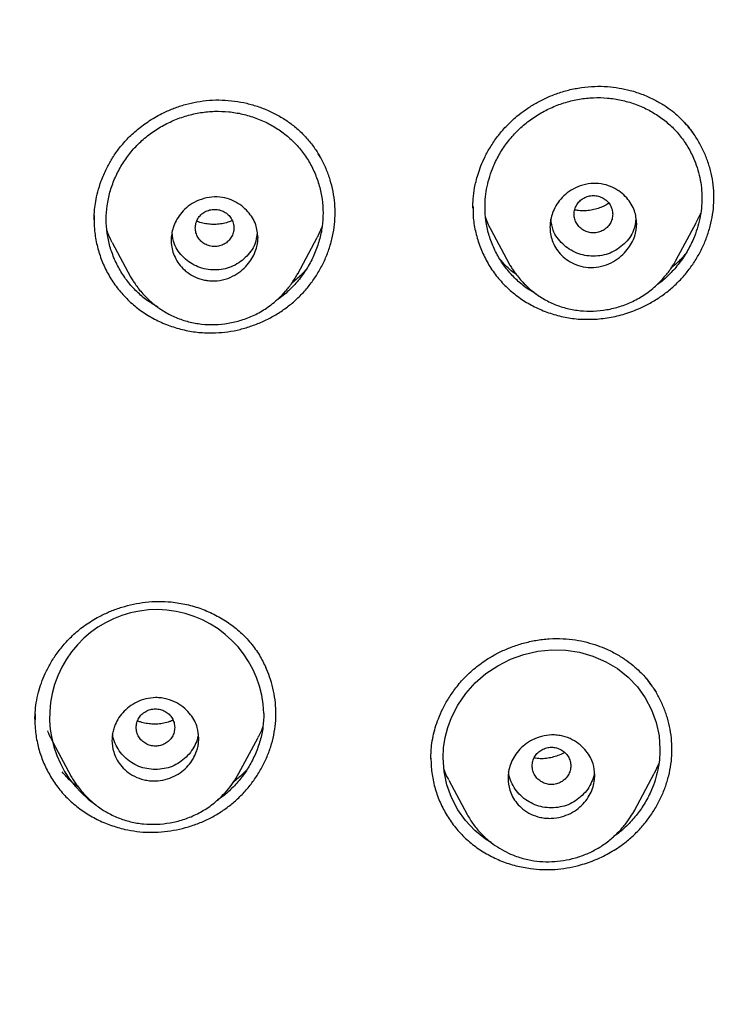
# Model space of a CAD drawing. Header units: millimetres. Extents: x 8 to 1894, y 12 to 2723.
# Tile 88 of 152: x 715 to 730, y 1820 to 1840. Entities that reach past the tile are written whole.
import ezdxf

# ---------------------------------------------------------------- set-up
doc = ezdxf.new("R2010")
doc.units = ezdxf.units.MM

msp = doc.modelspace()

# ---------------------------------------------------------------- linework, layer by layer
at = {"color": 7, "linetype": 'Continuous', "lineweight": 30}
for p, q in [((724.633, 1836.608), (724.633, 1836.576)), ((729.351, 1836.481), (729.253, 1836.271)), ((716.779, 1836.333), (716.779, 1836.322)), ((728.845, 1835.503), (729.254, 1836.27)), ((721.503, 1836.194), (721.398, 1835.967)), ((725.002, 1836.129), (725.38, 1835.419)), ((717.151, 1835.863), (717.531, 1835.15)), ((720.996, 1835.212), (721.399, 1835.967)), ((715.548, 1825.969), (715.548, 1825.961)), ((715.553, 1825.979), (715.553, 1825.962)), ((715.92, 1825.499), (716.302, 1824.783)), ((719.772, 1824.84), (720.174, 1825.595)), ((728.483, 1825.05), (728.386, 1824.844)), ((727.979, 1824.076), (728.388, 1824.843)), ((724.129, 1824.71), (724.509, 1823.997)), ((724.514, 1823.99), (724.51, 1823.997)), ((727.98, 1824.084), (727.977, 1824.077))]:
    msp.add_line(p, q, dxfattribs=at)
at = {"color": 7, "linetype": 'Continuous', "lineweight": 30, "flags": 128}
msp.add_lwpolyline([(725.01, 1823.415), (724.891, 1823.487), (724.671, 1823.663), (724.478, 1823.868), (724.316, 1824.095), (724.185, 1824.346), (724.088, 1824.613), (724.03, 1824.888), (724.011, 1825.169), (724.022, 1825.381), (724.055, 1825.593), (724.11, 1825.802), (724.186, 1826.005), (724.317, 1826.264), (724.482, 1826.507), (724.676, 1826.725), (724.897, 1826.918), (725.144, 1827.083), (725.407, 1827.217), (725.688, 1827.318), (725.973, 1827.384), (726.263, 1827.413), (726.554, 1827.405), (726.839, 1827.361), (727.117, 1827.281), (727.383, 1827.166), (727.625, 1827.022), (727.845, 1826.846), (728.038, 1826.644), (728.201, 1826.417), (728.332, 1826.166), (728.428, 1825.902), (728.487, 1825.625), (728.507, 1825.344), (728.507, 1825.344)], dxfattribs=at)
at = {"color": 7, "linetype": 'Continuous', "lineweight": 30}
msp.add_arc((718.074, 1826.023), 2.222, 1.7488, 235.3189, dxfattribs=at)
for points, knots in [([(746.132, 1797.158), (746.593, 1798.387), (747.512, 1800.831), (748.495, 1804.601), (749.27, 1808.382), (749.853, 1812.175), (750.34, 1816.36), (750.695, 1820.94), (750.905, 1825.905), (751, 1831.452), (750.99, 1837.581), (750.978, 1844.311), (750.875, 1851.06), (750.555, 1857.838), (750.011, 1863.494), (749.341, 1868.017), (748.676, 1871.415), (747.796, 1874.799), (746.641, 1878.144), (745.224, 1881.22), (743.546, 1883.984), (741.653, 1886.399), (739.443, 1888.544), (737.004, 1890.399), (734.422, 1891.997), (731.301, 1893.599), (727.614, 1895.121), (723.365, 1896.49), (719.049, 1897.572), (714.683, 1898.4), (710.282, 1898.968), (705.871, 1899.292), (701.478, 1899.419), (697.107, 1899.43), (692.736, 1899.418), (688.344, 1899.29), (683.933, 1898.968), (679.531, 1898.4), (675.166, 1897.573), (670.85, 1896.491), (666.6, 1895.12), (662.914, 1893.6), (659.793, 1891.997), (657.21, 1890.4), (654.772, 1888.545), (652.562, 1886.4), (650.668, 1883.984), (648.991, 1881.22), (647.573, 1878.144), (646.418, 1874.799), (645.539, 1871.415), (644.873, 1868.018), (644.203, 1863.495), (643.659, 1857.838), (643.34, 1851.061), (643.237, 1844.312), (643.225, 1837.582), (643.214, 1831.001), (643.338, 1824.548), (643.685, 1818.223), (644.263, 1812.764), (644.982, 1808.18), (645.752, 1804.467), (646.726, 1800.765), (647.629, 1798.364), (648.083, 1797.158)], [0, 0, 0, 0, 0.01422, 0.028301, 0.042283, 0.056188, 0.070046, 0.088148, 0.106186, 0.124159, 0.148558, 0.172923, 0.197399, 0.221993, 0.24671, 0.259145, 0.27167, 0.284302, 0.297067, 0.309991, 0.320883, 0.3319, 0.342924, 0.353811, 0.364567, 0.375221, 0.391058, 0.40678, 0.422432, 0.438055, 0.453668, 0.469227, 0.484683, 0.500001, 0.515318, 0.530774, 0.546334, 0.561944, 0.577571, 0.59322, 0.608942, 0.624779, 0.635434, 0.646191, 0.657076, 0.668103, 0.679114, 0.690014, 0.702933, 0.7157, 0.728331, 0.740856, 0.753291, 0.778008, 0.802602, 0.827078, 0.851444, 0.875842, 0.898728, 0.921719, 0.944802, 0.958463, 0.9722, 0.986034, 1, 1, 1, 1]), ([(744.739, 1797.28), (745.115, 1798.268), (745.867, 1800.241), (746.729, 1803.282), (747.443, 1806.352), (748.014, 1809.446), (748.474, 1812.555), (748.907, 1816.267), (749.256, 1820.586), (749.479, 1825.507), (749.58, 1830.652), (749.585, 1836.017), (749.57, 1841.606), (749.512, 1847.199), (749.34, 1852.796), (748.985, 1858.392), (748.481, 1863.045), (747.916, 1866.75), (747.389, 1869.517), (746.731, 1872.261), (745.916, 1874.969), (744.909, 1877.621), (743.78, 1879.973), (742.562, 1882.016), (741.314, 1883.764), (739.899, 1885.389), (738.155, 1887.037), (736.053, 1888.646), (733.602, 1890.178), (730.864, 1891.6), (727.851, 1892.896), (724.575, 1894.053), (721.236, 1895.018), (717.85, 1895.814), (714.145, 1896.505), (710.119, 1897.034), (705.784, 1897.362), (701.445, 1897.494), (697.108, 1897.507), (692.771, 1897.492), (688.43, 1897.359), (684.095, 1897.034), (680.069, 1896.506), (676.364, 1895.816), (672.979, 1895.019), (669.64, 1894.052), (666.364, 1892.895), (663.349, 1891.601), (660.612, 1890.178), (658.162, 1888.646), (656.061, 1887.037), (654.316, 1885.39), (652.903, 1883.763), (651.652, 1882.017), (650.437, 1879.972), (649.307, 1877.621), (648.299, 1874.969), (647.485, 1872.261), (646.827, 1869.517), (646.299, 1866.75), (645.734, 1863.045), (645.231, 1858.392), (644.876, 1852.796), (644.703, 1847.199), (644.645, 1841.607), (644.63, 1836.018), (644.636, 1830.727), (644.73, 1825.732), (644.934, 1821.034), (645.293, 1816.341), (645.773, 1812.242), (646.323, 1808.738), (646.885, 1805.824), (647.579, 1802.934), (648.408, 1800.071), (649.119, 1798.211), (649.475, 1797.28)], [0, 0, 0, 0, 0.011709, 0.0234, 0.035079, 0.046745, 0.058401, 0.070053, 0.08835, 0.106637, 0.124908, 0.145647, 0.166375, 0.187119, 0.207887, 0.228673, 0.249479, 0.259892, 0.270315, 0.28075, 0.291198, 0.301658, 0.31213, 0.319994, 0.327864, 0.335737, 0.343609, 0.354092, 0.364563, 0.37502, 0.38755, 0.400066, 0.41258, 0.425091, 0.437599, 0.45323, 0.468841, 0.484431, 0.499999, 0.515569, 0.531166, 0.546782, 0.562408, 0.574915, 0.587424, 0.599934, 0.612454, 0.624987, 0.635443, 0.645912, 0.656393, 0.664263, 0.672136, 0.680006, 0.687871, 0.698343, 0.708803, 0.71925, 0.729685, 0.740108, 0.750521, 0.771326, 0.792113, 0.81288, 0.833624, 0.854353, 0.875091, 0.892532, 0.909986, 0.927451, 0.944927, 0.955919, 0.966921, 0.977933, 0.988958, 1, 1, 1, 1]), ([(726.88, 1839.078), (726.972, 1839.088), (727.151, 1839.108), (727.413, 1839.101), (727.657, 1839.071), (727.906, 1839.017), (728.152, 1838.938), (728.387, 1838.832), (728.587, 1838.717), (728.754, 1838.599), (728.89, 1838.482), (728.999, 1838.374), (729.084, 1838.277), (729.15, 1838.194), (729.186, 1838.144), (729.201, 1838.123)], [0, 0, 0, 0, 0.101827, 0.19867, 0.290452, 0.377045, 0.4842, 0.581737, 0.669605, 0.74786, 0.816723, 0.876357, 0.926781, 0.967993, 1, 1, 1, 1]), ([(724.627, 1836.573), (724.628, 1836.637), (724.631, 1836.775), (724.656, 1836.964), (724.694, 1837.136), (724.736, 1837.288), (724.797, 1837.459), (724.881, 1837.649), (724.992, 1837.852), (725.136, 1838.066), (725.319, 1838.282), (725.517, 1838.467), (725.718, 1838.62), (725.913, 1838.744), (726.128, 1838.856), (726.363, 1838.953), (726.615, 1839.032), (726.791, 1839.063), (726.88, 1839.078)], [0, 0, 0, 0, 0.0570685, 0.1228575, 0.1597317, 0.2027347, 0.2524627, 0.3088983, 0.371989, 0.441649, 0.517803, 0.6005973, 0.6596012, 0.7216673, 0.786789, 0.8549279, 0.926021, 1, 1, 1, 1]), ([(716.775, 1836.332), (716.775, 1836.36), (716.776, 1836.432), (716.786, 1836.559), (716.808, 1836.725), (716.851, 1836.924), (716.923, 1837.152), (717.021, 1837.38), (717.143, 1837.601), (717.284, 1837.808), (717.46, 1838.015), (717.675, 1838.214), (717.928, 1838.4), (718.185, 1838.545), (718.433, 1838.652), (718.664, 1838.73), (718.826, 1838.764), (718.908, 1838.781)], [0, 0, 0, 0, 0.025045, 0.063865, 0.112621, 0.171374, 0.24015, 0.318905, 0.384458, 0.455469, 0.531931, 0.614053, 0.701951, 0.795636, 0.861288, 0.929424, 1, 1, 1, 1]), ([(718.908, 1838.781), (718.994, 1838.793), (719.167, 1838.819), (719.428, 1838.822), (719.687, 1838.801), (719.942, 1838.754), (720.19, 1838.682), (720.427, 1838.587), (720.652, 1838.469), (720.862, 1838.329), (721.054, 1838.166), (721.225, 1837.984), (721.366, 1837.801), (721.439, 1837.673), (721.47, 1837.618)], [0, 0, 0, 0, 0.0851772, 0.1704381, 0.2558048, 0.3412206, 0.4265846, 0.511785, 0.5967321, 0.6813931, 0.7659052, 0.8504557, 0.9351188, 1, 1, 1, 1]), ([(725.949, 1834.792), (725.886, 1834.828), (725.741, 1834.91), (725.539, 1835.077), (725.345, 1835.282), (725.181, 1835.514), (725.049, 1835.767), (724.952, 1836.035), (724.893, 1836.315), (724.875, 1836.575), (724.887, 1836.813), (724.92, 1837.026), (724.975, 1837.237), (725.06, 1837.466), (725.18, 1837.707), (725.345, 1837.951), (725.539, 1838.174), (725.761, 1838.369), (726.006, 1838.536), (726.271, 1838.672), (726.549, 1838.775), (726.836, 1838.842), (727.127, 1838.872), (727.418, 1838.866), (727.706, 1838.822), (727.985, 1838.742), (728.25, 1838.629), (728.495, 1838.482), (728.717, 1838.305), (728.911, 1838.101), (729.076, 1837.87), (729.196, 1837.639), (729.28, 1837.417), (729.335, 1837.211), (729.37, 1836.999), (729.374, 1836.856), (729.376, 1836.785)], [0, 0, 0, 0, 0.023898, 0.055181, 0.086609, 0.117923, 0.149679, 0.181479, 0.212793, 0.244183, 0.26763, 0.291038, 0.314646, 0.338689, 0.370105, 0.401767, 0.433117, 0.464468, 0.496103, 0.527541, 0.55939, 0.590707, 0.622022, 0.653477, 0.684797, 0.716504, 0.748357, 0.779684, 0.811019, 0.84237, 0.873683, 0.905516, 0.929119, 0.952731, 0.976519, 1, 1, 1, 1]), ([(718.103, 1834.519), (718.037, 1834.558), (717.888, 1834.644), (717.684, 1834.815), (717.489, 1835.022), (717.326, 1835.256), (717.195, 1835.51), (717.099, 1835.779), (717.04, 1836.058), (717.021, 1836.342), (717.04, 1836.626), (717.099, 1836.909), (717.195, 1837.182), (717.326, 1837.444), (717.49, 1837.686), (717.684, 1837.907), (717.906, 1838.1), (718.151, 1838.265), (718.416, 1838.398), (718.695, 1838.498), (718.983, 1838.563), (719.275, 1838.59), (719.566, 1838.58), (719.854, 1838.533), (720.134, 1838.449), (720.399, 1838.332), (720.645, 1838.182), (720.866, 1838.003), (721.06, 1837.796), (721.224, 1837.563), (721.354, 1837.31), (721.45, 1837.041), (721.511, 1836.762), (721.519, 1836.572), (721.523, 1836.477)], [0, 0, 0, 0, 0.0250777, 0.0563414, 0.0877096, 0.1189861, 0.1507231, 0.1824692, 0.2137486, 0.2451139, 0.2763262, 0.3075977, 0.3394836, 0.3708718, 0.4024996, 0.4338129, 0.4651333, 0.4967327, 0.5281372, 0.5599618, 0.5912412, 0.6225143, 0.6539068, 0.6851874, 0.7168871, 0.7486715, 0.7799584, 0.8112838, 0.8425678, 0.8738432, 0.9056618, 0.9370663, 0.96868, 1, 1, 1, 1]), ([(727.161, 1834.271), (727.273, 1834.281), (727.496, 1834.303), (727.824, 1834.39), (728.113, 1834.504), (728.363, 1834.635), (728.575, 1834.774), (728.774, 1834.933), (728.955, 1835.11), (729.116, 1835.304), (729.258, 1835.513), (729.379, 1835.733), (729.477, 1835.964), (729.552, 1836.202), (729.603, 1836.445), (729.628, 1836.691), (729.626, 1836.937), (729.597, 1837.18), (729.542, 1837.418), (729.463, 1837.648), (729.361, 1837.869), (729.237, 1838.078), (729.099, 1838.266), (728.992, 1838.376), (728.942, 1838.428)], [0, 0, 0, 0, 0.05838, 0.116767, 0.175138, 0.218881, 0.262558, 0.306166, 0.349733, 0.393329, 0.436987, 0.480691, 0.524409, 0.568109, 0.611768, 0.655393, 0.699033, 0.742713, 0.786414, 0.83014, 0.873865, 0.917555, 0.961181, 1, 1, 1, 1]), ([(719.295, 1833.988), (719.38, 1833.994), (719.55, 1834.006), (719.803, 1834.057), (720.05, 1834.13), (720.289, 1834.226), (720.518, 1834.345), (720.734, 1834.485), (720.934, 1834.645), (721.117, 1834.824), (721.279, 1835.02), (721.421, 1835.231), (721.54, 1835.455), (721.637, 1835.689), (721.709, 1835.93), (721.756, 1836.177), (721.777, 1836.426), (721.769, 1836.676), (721.734, 1836.922), (721.673, 1837.163), (721.587, 1837.395), (721.502, 1837.576), (721.438, 1837.674), (721.419, 1837.703)], [0, 0, 0, 0, 0.048978, 0.098014, 0.147096, 0.196186, 0.245231, 0.294185, 0.343023, 0.391763, 0.440512, 0.489352, 0.538271, 0.58724, 0.636229, 0.68522, 0.734228, 0.783318, 0.832447, 0.881522, 0.930563, 0.97956, 1, 1, 1, 1]), ([(728.027, 1836.254), (728.018, 1836.166), (727.998, 1835.974), (727.864, 1835.747), (727.703, 1835.577), (727.541, 1835.461), (727.345, 1835.374), (727.13, 1835.335), (726.918, 1835.353), (726.728, 1835.412), (726.565, 1835.505), (726.396, 1835.658), (726.262, 1835.885), (726.219, 1836.128), (726.234, 1836.311), (726.267, 1836.448), (726.326, 1836.591), (726.418, 1836.734), (726.545, 1836.867), (726.71, 1836.98), (726.908, 1837.061), (727.124, 1837.097), (727.339, 1837.078), (727.53, 1837.011), (727.691, 1836.912), (727.855, 1836.758), (727.996, 1836.539), (728.017, 1836.344), (728.027, 1836.254)], [0, 0, 0, 0, 0.047338, 0.104345, 0.136715, 0.17178, 0.209382, 0.249351, 0.287026, 0.323017, 0.357109, 0.38932, 0.44823, 0.500098, 0.522933, 0.5481, 0.575799, 0.605828, 0.638461, 0.673392, 0.710945, 0.75097, 0.78956, 0.825931, 0.860363, 0.892532, 0.950504, 1, 1, 1, 1]), ([(720.174, 1835.964), (720.172, 1835.923), (720.168, 1835.838), (720.12, 1835.652), (720.014, 1835.463), (719.853, 1835.294), (719.691, 1835.178), (719.494, 1835.092), (719.312, 1835.062), (719.168, 1835.066), (719.033, 1835.086), (718.877, 1835.136), (718.714, 1835.23), (718.544, 1835.384), (718.409, 1835.613), (718.366, 1835.857), (718.381, 1836.04), (718.413, 1836.175), (718.472, 1836.316), (718.562, 1836.459), (718.689, 1836.591), (718.854, 1836.703), (719.053, 1836.783), (719.271, 1836.818), (719.485, 1836.796), (719.675, 1836.728), (719.836, 1836.628), (720.001, 1836.472), (720.143, 1836.252), (720.164, 1836.055), (720.174, 1835.964)], [0, 0, 0, 0, 0.022225, 0.046961, 0.103804, 0.136215, 0.171406, 0.209206, 0.249443, 0.268382, 0.286794, 0.322516, 0.356447, 0.38862, 0.447742, 0.50019, 0.522757, 0.54775, 0.575345, 0.605355, 0.638028, 0.673061, 0.710784, 0.751034, 0.789261, 0.825379, 0.859663, 0.891785, 0.94996, 1, 1, 1, 1]), ([(726.727, 1836.448), (726.729, 1836.415), (726.735, 1836.347), (726.777, 1836.253), (726.841, 1836.172), (726.925, 1836.111), (727.022, 1836.072), (727.127, 1836.058), (727.232, 1836.072), (727.329, 1836.111), (727.413, 1836.173), (727.477, 1836.254), (727.517, 1836.348), (727.531, 1836.449), (727.517, 1836.55), (727.477, 1836.644), (727.413, 1836.726), (727.328, 1836.787), (727.231, 1836.826), (727.126, 1836.84), (727.022, 1836.826), (726.924, 1836.787), (726.84, 1836.725), (726.777, 1836.644), (726.735, 1836.55), (726.729, 1836.482), (726.727, 1836.448)], [0, 0, 0, 0, 0.041659, 0.083341, 0.125, 0.166659, 0.208341, 0.25, 0.291659, 0.333341, 0.375, 0.416659, 0.458341, 0.5, 0.541659, 0.583341, 0.625, 0.666659, 0.708341, 0.75, 0.791659, 0.833341, 0.875, 0.916659, 0.958341, 1, 1, 1, 1]), ([(727.445, 1836.677), (727.432, 1836.668), (727.388, 1836.638), (727.305, 1836.599), (727.196, 1836.558), (727.077, 1836.53), (726.949, 1836.517), (726.833, 1836.519), (726.765, 1836.534), (726.739, 1836.539)], [0, 0, 0, 0, 0.062808, 0.210736, 0.363485, 0.525212, 0.700753, 0.890148, 1, 1, 1, 1]), ([(729.376, 1836.785), (729.374, 1836.713), (729.37, 1836.57), (729.336, 1836.356), (729.28, 1836.145), (729.195, 1835.915), (729.075, 1835.673), (728.911, 1835.428), (728.715, 1835.209), (728.552, 1835.055), (728.447, 1834.985), (728.425, 1834.97)], [0, 0, 0, 0, 0.102902, 0.205421, 0.308634, 0.413598, 0.55167, 0.68821, 0.825639, 0.962002, 1, 1, 1, 1]), ([(718.874, 1836.164), (718.877, 1836.13), (718.882, 1836.063), (718.924, 1835.969), (718.988, 1835.887), (719.072, 1835.826), (719.169, 1835.787), (719.274, 1835.773), (719.379, 1835.787), (719.476, 1835.826), (719.56, 1835.888), (719.624, 1835.969), (719.664, 1836.063), (719.679, 1836.164), (719.664, 1836.265), (719.624, 1836.36), (719.56, 1836.441), (719.476, 1836.502), (719.378, 1836.541), (719.273, 1836.555), (719.169, 1836.541), (719.071, 1836.502), (718.987, 1836.44), (718.924, 1836.359), (718.882, 1836.265), (718.877, 1836.197), (718.874, 1836.164)], [0, 0, 0, 0, 0.041659, 0.083341, 0.125, 0.166659, 0.208341, 0.25, 0.291659, 0.333341, 0.375, 0.416659, 0.458341, 0.5, 0.541659, 0.583341, 0.625, 0.666659, 0.708341, 0.75, 0.791659, 0.833341, 0.875, 0.916659, 0.958341, 1, 1, 1, 1]), ([(721.523, 1836.477), (721.519, 1836.382), (721.512, 1836.192), (721.45, 1835.908), (721.354, 1835.633), (721.223, 1835.372), (721.059, 1835.129), (720.864, 1834.911), (720.689, 1834.75), (720.573, 1834.674), (720.538, 1834.652)], [0, 0, 0, 0, 0.134493, 0.268883, 0.405605, 0.541173, 0.675134, 0.809849, 0.943703, 1, 1, 1, 1]), ([(724.632, 1836.587), (724.632, 1836.54), (724.628, 1836.39), (724.667, 1836.14), (724.745, 1835.843), (724.864, 1835.559), (725.018, 1835.294), (725.207, 1835.052), (725.426, 1834.838), (725.672, 1834.655), (725.942, 1834.504), (726.232, 1834.388), (726.536, 1834.308), (726.847, 1834.264), (727.056, 1834.269), (727.161, 1834.271)], [0, 0, 0, 0, 0.03675, 0.116853, 0.196701, 0.277612, 0.358333, 0.438149, 0.518425, 0.598129, 0.678008, 0.759355, 0.840293, 0.920073, 1, 1, 1, 1]), ([(716.777, 1836.424), (716.777, 1836.33), (716.775, 1836.134), (716.822, 1835.841), (716.905, 1835.551), (717.026, 1835.273), (717.18, 1835.013), (717.368, 1834.776), (717.585, 1834.565), (717.828, 1834.384), (718.095, 1834.233), (718.38, 1834.116), (718.679, 1834.034), (718.986, 1833.986), (719.192, 1833.988), (719.295, 1833.988)], [0, 0, 0, 0, 0.072463, 0.149621, 0.226539, 0.304425, 0.382118, 0.458988, 0.5363, 0.613087, 0.690023, 0.768315, 0.846282, 0.9231, 1, 1, 1, 1]), ([(719.637, 1836.317), (719.618, 1836.309), (719.56, 1836.283), (719.459, 1836.257), (719.336, 1836.238), (719.212, 1836.235), (719.089, 1836.249), (718.985, 1836.272), (718.927, 1836.296), (718.905, 1836.305)], [0, 0, 0, 0, 0.082961, 0.246716, 0.410439, 0.574529, 0.739211, 0.904734, 1, 1, 1, 1]), ([(725.005, 1836.131), (724.987, 1836.162), (724.942, 1836.238), (724.913, 1836.322), (724.896, 1836.371)], [0, 0, 0, 0, 0.412859, 1, 1, 1, 1]), ([(728.008, 1836.356), (727.998, 1836.274), (727.975, 1836.078), (727.775, 1835.821), (727.483, 1835.62), (727.127, 1835.559), (726.771, 1835.619), (726.479, 1835.82), (726.28, 1836.075), (726.256, 1836.269), (726.247, 1836.348)], [0, 0, 0, 0, 0.097366, 0.231935, 0.366768, 0.501389, 0.636264, 0.770739, 0.905843, 1, 1, 1, 1]), ([(717.153, 1835.865), (717.143, 1835.883), (717.097, 1835.958), (717.067, 1836.041), (717.044, 1836.104)], [0, 0, 0, 0, 0.23989, 1, 1, 1, 1]), ([(720.155, 1836.069), (720.145, 1835.988), (720.122, 1835.792), (719.922, 1835.536), (719.63, 1835.335), (719.274, 1835.275), (718.918, 1835.335), (718.626, 1835.535), (718.426, 1835.793), (718.402, 1835.989), (718.392, 1836.071)], [0, 0, 0, 0, 0.096066, 0.23035, 0.364901, 0.499235, 0.63383, 0.768019, 0.90284, 1, 1, 1, 1]), ([(729.03, 1835.617), (729.015, 1835.599), (728.941, 1835.51), (728.843, 1835.416), (728.755, 1835.347), (728.742, 1835.337)], [0, 0, 0, 0, 0.173139, 0.873537, 1, 1, 1, 1]), ([(725.531, 1835.196), (725.495, 1835.223), (725.396, 1835.297), (725.28, 1835.406), (725.207, 1835.493), (725.185, 1835.52)], [0, 0, 0, 0, 0.281866, 0.779329, 1, 1, 1, 1]), ([(725.378, 1835.422), (725.393, 1835.396), (725.423, 1835.345), (725.484, 1835.26), (725.552, 1835.165), (725.64, 1835.059), (725.748, 1834.949), (725.894, 1834.823), (726.086, 1834.691), (726.325, 1834.572), (726.585, 1834.487), (726.856, 1834.441), (727.132, 1834.433), (727.408, 1834.463), (727.681, 1834.53), (727.949, 1834.636), (728.208, 1834.786), (728.424, 1834.959), (728.597, 1835.14), (728.735, 1835.315), (728.81, 1835.445), (728.849, 1835.511)], [0, 0, 0, 0, 0.022711, 0.043404, 0.073132, 0.106184, 0.143285, 0.184399, 0.2453, 0.310379, 0.375111, 0.43983, 0.504735, 0.56979, 0.634939, 0.701547, 0.771243, 0.844076, 0.894515, 0.946482, 1, 1, 1, 1]), ([(717.529, 1835.154), (717.544, 1835.128), (717.572, 1835.079), (717.633, 1834.994), (717.7, 1834.899), (717.789, 1834.793), (717.896, 1834.682), (718.042, 1834.554), (718.234, 1834.421), (718.473, 1834.3), (718.733, 1834.212), (719.004, 1834.164), (719.28, 1834.154), (719.557, 1834.181), (719.831, 1834.246), (720.099, 1834.351), (720.359, 1834.499), (720.575, 1834.671), (720.749, 1834.851), (720.887, 1835.026), (720.962, 1835.156), (721, 1835.221)], [0, 0, 0, 0, 0.022313, 0.04275, 0.072446, 0.105558, 0.142706, 0.18386, 0.244803, 0.30983, 0.374509, 0.439229, 0.504184, 0.569315, 0.634538, 0.70123, 0.770994, 0.843921, 0.894428, 0.946453, 1, 1, 1, 1]), ([(721.164, 1835.296), (721.155, 1835.285), (721.087, 1835.203), (720.99, 1835.111), (720.897, 1835.039), (720.88, 1835.025)], [0, 0, 0, 0, 0.108232, 0.833036, 1, 1, 1, 1]), ([(715.549, 1825.978), (715.55, 1826.023), (715.552, 1826.134), (715.574, 1826.321), (715.617, 1826.525), (715.681, 1826.729), (715.762, 1826.927), (715.87, 1827.135), (716.007, 1827.348), (716.178, 1827.56), (716.384, 1827.767), (716.63, 1827.959), (716.881, 1828.107), (717.125, 1828.219), (717.352, 1828.3), (717.593, 1828.363), (717.846, 1828.404), (718.109, 1828.422), (718.286, 1828.411), (718.375, 1828.405)], [0, 0, 0, 0, 0.034172, 0.083193, 0.140005, 0.187736, 0.239859, 0.296369, 0.357223, 0.422352, 0.491683, 0.565198, 0.64326, 0.697938, 0.754655, 0.813326, 0.873844, 0.936096, 1, 1, 1, 1]), ([(718.375, 1828.405), (718.482, 1828.39), (718.697, 1828.361), (719.005, 1828.266), (719.297, 1828.138), (719.569, 1827.975), (719.814, 1827.78), (720.028, 1827.555), (720.206, 1827.31), (720.293, 1827.132), (720.336, 1827.046)], [0, 0, 0, 0, 0.126805, 0.253626, 0.380327, 0.506687, 0.632515, 0.757768, 0.882809, 1, 1, 1, 1]), ([(723.758, 1825.147), (723.758, 1825.186), (723.759, 1825.276), (723.772, 1825.436), (723.801, 1825.613), (723.848, 1825.8), (723.913, 1825.99), (724.003, 1826.195), (724.123, 1826.411), (724.277, 1826.633), (724.47, 1826.856), (724.705, 1827.069), (724.952, 1827.24), (725.196, 1827.373), (725.427, 1827.472), (725.675, 1827.554), (725.939, 1827.613), (726.216, 1827.648), (726.403, 1827.645), (726.499, 1827.643)], [0, 0, 0, 0, 0.031395, 0.072029, 0.12208, 0.165757, 0.214741, 0.269085, 0.328771, 0.393769, 0.464046, 0.539618, 0.620674, 0.677872, 0.737569, 0.799712, 0.864221, 0.931004, 1, 1, 1, 1]), ([(726.499, 1827.643), (726.585, 1827.636), (726.752, 1827.622), (726.989, 1827.572), (727.207, 1827.506), (727.423, 1827.42), (727.63, 1827.313), (727.824, 1827.188), (727.984, 1827.062), (728.113, 1826.94), (728.215, 1826.828), (728.293, 1826.73), (728.352, 1826.647), (728.394, 1826.583), (728.416, 1826.547), (728.425, 1826.533)], [0, 0, 0, 0, 0.108336, 0.210809, 0.307295, 0.397663, 0.508447, 0.608067, 0.696532, 0.773938, 0.840418, 0.896208, 0.941407, 0.975998, 1, 1, 1, 1]), ([(717.414, 1823.687), (717.497, 1823.671), (717.662, 1823.639), (717.916, 1823.623), (718.17, 1823.631), (718.424, 1823.664), (718.674, 1823.72), (718.918, 1823.8), (719.153, 1823.902), (719.376, 1824.027), (719.585, 1824.174), (719.778, 1824.341), (719.952, 1824.525), (720.107, 1824.726), (720.241, 1824.94), (720.353, 1825.165), (720.441, 1825.399), (720.504, 1825.64), (720.54, 1825.885), (720.548, 1826.131), (720.531, 1826.377), (720.486, 1826.617), (720.423, 1826.842), (720.363, 1826.981), (720.335, 1827.046)], [0, 0, 0, 0, 0.045628, 0.091297, 0.137032, 0.182823, 0.228637, 0.274436, 0.320187, 0.365884, 0.411537, 0.457194, 0.502895, 0.548644, 0.594427, 0.640225, 0.686028, 0.731852, 0.777645, 0.823392, 0.869143, 0.914904, 0.960651, 1, 1, 1, 1]), ([(725.826, 1822.872), (725.909, 1822.864), (726.074, 1822.847), (726.325, 1822.854), (726.575, 1822.883), (726.849, 1822.942), (727.144, 1823.039), (727.449, 1823.184), (727.711, 1823.351), (727.928, 1823.529), (728.107, 1823.708), (728.266, 1823.903), (728.406, 1824.112), (728.524, 1824.332), (728.62, 1824.561), (728.692, 1824.797), (728.74, 1825.038), (728.76, 1825.281), (728.753, 1825.524), (728.721, 1825.764), (728.665, 1825.999), (728.584, 1826.226), (728.481, 1826.443), (728.358, 1826.647), (728.259, 1826.771), (728.209, 1826.832)], [0, 0, 0, 0, 0.041658, 0.0833484, 0.1250917, 0.1668779, 0.2225949, 0.278268, 0.3338667, 0.3755472, 0.4172407, 0.4589694, 0.5007241, 0.542478, 0.5842005, 0.6258715, 0.6674945, 0.709097, 0.7507339, 0.7924303, 0.8341696, 0.8759087, 0.917593, 0.9591712, 1, 1, 1, 1]), ([(718.946, 1825.581), (718.945, 1825.55), (718.943, 1825.486), (718.926, 1825.389), (718.891, 1825.274), (718.83, 1825.143), (718.73, 1825.004), (718.598, 1824.88), (718.435, 1824.781), (718.247, 1824.712), (718.073, 1824.687), (717.926, 1824.694), (717.778, 1824.719), (717.611, 1824.779), (717.445, 1824.888), (717.32, 1825.017), (717.234, 1825.154), (717.166, 1825.323), (717.141, 1825.483), (717.151, 1825.629), (717.168, 1825.726), (717.204, 1825.842), (717.266, 1825.973), (717.366, 1826.112), (717.499, 1826.234), (717.661, 1826.333), (717.847, 1826.4), (718.022, 1826.424), (718.171, 1826.417), (718.323, 1826.387), (718.49, 1826.319), (718.654, 1826.204), (718.777, 1826.073), (718.862, 1825.938), (718.93, 1825.777), (718.94, 1825.656), (718.946, 1825.581)], [0, 0, 0, 0, 0.017293, 0.035238, 0.053796, 0.082771, 0.11331, 0.145348, 0.17887, 0.214054, 0.250674, 0.271941, 0.292386, 0.331174, 0.367, 0.399665, 0.429577, 0.456379, 0.501051, 0.518526, 0.536633, 0.555241, 0.58448, 0.614925, 0.646936, 0.680262, 0.715038, 0.751284, 0.773243, 0.794543, 0.834118, 0.870451, 0.903328, 0.932676, 0.958689, 1, 1, 1, 1]), ([(715.552, 1826.078), (715.55, 1825.991), (715.544, 1825.801), (715.586, 1825.515), (715.663, 1825.224), (715.778, 1824.946), (715.928, 1824.685), (716.111, 1824.444), (716.325, 1824.23), (716.567, 1824.045), (716.832, 1823.89), (717.115, 1823.766), (717.314, 1823.714), (717.414, 1823.687)], [0, 0, 0, 0, 0.079869, 0.1726, 0.264495, 0.355944, 0.448376, 0.54034, 0.631643, 0.723822, 0.816112, 0.907701, 1, 1, 1, 1]), ([(717.646, 1825.8), (717.649, 1825.766), (717.655, 1825.699), (717.697, 1825.605), (717.76, 1825.524), (717.845, 1825.462), (717.942, 1825.423), (718.047, 1825.409), (718.151, 1825.423), (718.249, 1825.462), (718.333, 1825.524), (718.397, 1825.605), (718.437, 1825.7), (718.451, 1825.801), (718.437, 1825.902), (718.396, 1825.996), (718.332, 1826.077), (718.248, 1826.139), (718.151, 1826.178), (718.046, 1826.191), (717.942, 1826.177), (717.844, 1826.138), (717.76, 1826.077), (717.697, 1825.995), (717.655, 1825.901), (717.649, 1825.834), (717.646, 1825.8)], [0, 0, 0, 0, 0.041659, 0.083341, 0.125, 0.166659, 0.208341, 0.25, 0.291659, 0.333341, 0.375, 0.416659, 0.458341, 0.5, 0.541659, 0.583341, 0.625, 0.666659, 0.708341, 0.75, 0.791659, 0.833341, 0.875, 0.916659, 0.958341, 1, 1, 1, 1]), ([(720.295, 1826.091), (720.292, 1825.996), (720.284, 1825.808), (720.223, 1825.526), (720.126, 1825.254), (719.995, 1824.994), (719.831, 1824.753), (719.636, 1824.537), (719.468, 1824.384), (719.36, 1824.315), (719.334, 1824.298)], [0, 0, 0, 0, 0.136467, 0.27275, 0.411316, 0.548875, 0.684719, 0.821247, 0.957159, 1, 1, 1, 1]), ([(718.411, 1825.95), (718.388, 1825.94), (718.326, 1825.914), (718.22, 1825.887), (718.098, 1825.87), (717.974, 1825.869), (717.853, 1825.884), (717.752, 1825.907), (717.696, 1825.931), (717.677, 1825.939)], [0, 0, 0, 0, 0.100399, 0.262428, 0.424524, 0.587091, 0.75034, 0.91448, 1, 1, 1, 1]), ([(720.277, 1825.824), (720.256, 1825.767), (720.227, 1825.689), (720.184, 1825.617), (720.172, 1825.597)], [0, 0, 0, 0, 0.719092, 1, 1, 1, 1]), ([(715.923, 1825.501), (715.891, 1825.559), (715.849, 1825.633), (715.822, 1825.713), (715.816, 1825.731)], [0, 0, 0, 0, 0.780139, 1, 1, 1, 1]), ([(718.934, 1825.667), (718.933, 1825.654), (718.927, 1825.585), (718.884, 1825.465), (718.802, 1825.315), (718.687, 1825.182), (718.55, 1825.071), (718.395, 1824.989), (718.225, 1824.941), (718.047, 1824.926), (717.869, 1824.941), (717.699, 1824.989), (717.544, 1825.07), (717.407, 1825.182), (717.291, 1825.314), (717.209, 1825.465), (717.166, 1825.584), (717.16, 1825.653), (717.159, 1825.666)], [0, 0, 0, 0, 0.016113, 0.084127, 0.152034, 0.222659, 0.293468, 0.361413, 0.429315, 0.499996, 0.570855, 0.638796, 0.706643, 0.777233, 0.848215, 0.916273, 0.984222, 1, 1, 1, 1]), ([(727.157, 1824.816), (727.155, 1824.77), (727.15, 1824.674), (727.111, 1824.529), (727.044, 1824.383), (726.946, 1824.242), (726.814, 1824.115), (726.651, 1824.012), (726.461, 1823.94), (726.285, 1823.913), (726.14, 1823.917), (725.995, 1823.939), (725.831, 1823.995), (725.666, 1824.098), (725.54, 1824.223), (725.451, 1824.358), (725.378, 1824.53), (725.35, 1824.71), (725.366, 1824.891), (725.405, 1825.037), (725.473, 1825.183), (725.571, 1825.323), (725.703, 1825.449), (725.866, 1825.551), (726.055, 1825.622), (726.23, 1825.649), (726.378, 1825.644), (726.525, 1825.618), (726.689, 1825.555), (726.852, 1825.446), (726.977, 1825.32), (727.065, 1825.187), (727.138, 1825.023), (727.15, 1824.895), (727.157, 1824.816)], [0, 0, 0, 0, 0.025471, 0.052589, 0.081247, 0.11169, 0.143804, 0.17763, 0.21332, 0.250659, 0.271349, 0.291289, 0.329309, 0.364656, 0.397167, 0.427232, 0.454492, 0.501066, 0.526721, 0.553832, 0.582704, 0.613017, 0.645139, 0.678797, 0.714174, 0.75126, 0.772472, 0.793118, 0.831701, 0.867443, 0.900083, 0.929653, 0.956257, 1, 1, 1, 1]), ([(725.857, 1825.004), (725.86, 1824.97), (725.866, 1824.903), (725.908, 1824.809), (725.971, 1824.727), (726.055, 1824.666), (726.153, 1824.627), (726.258, 1824.613), (726.362, 1824.627), (726.46, 1824.666), (726.544, 1824.728), (726.607, 1824.809), (726.648, 1824.903), (726.662, 1825.004), (726.648, 1825.105), (726.607, 1825.199), (726.543, 1825.281), (726.459, 1825.342), (726.362, 1825.381), (726.257, 1825.395), (726.152, 1825.381), (726.055, 1825.342), (725.971, 1825.28), (725.907, 1825.199), (725.865, 1825.105), (725.86, 1825.037), (725.857, 1825.004)], [0, 0, 0, 0, 0.041659, 0.083341, 0.125, 0.166659, 0.208341, 0.25, 0.291659, 0.333341, 0.375, 0.416659, 0.458341, 0.5, 0.541659, 0.583341, 0.625, 0.666659, 0.708341, 0.75, 0.791659, 0.833341, 0.875, 0.916659, 0.958341, 1, 1, 1, 1]), ([(726.532, 1825.283), (726.522, 1825.278), (726.478, 1825.251), (726.391, 1825.215), (726.273, 1825.178), (726.15, 1825.156), (726.023, 1825.149), (725.94, 1825.16), (725.897, 1825.165)], [0, 0, 0, 0, 0.048334, 0.233895, 0.419651, 0.604863, 0.798095, 1, 1, 1, 1]), ([(728.507, 1825.344), (728.505, 1825.273), (728.5, 1825.131), (728.466, 1824.919), (728.411, 1824.709), (728.326, 1824.481), (728.205, 1824.241), (728.04, 1823.998), (727.844, 1823.78), (727.677, 1823.625), (727.57, 1823.555), (727.545, 1823.539)], [0, 0, 0, 0, 0.102559, 0.204681, 0.307436, 0.411874, 0.549482, 0.685448, 0.822193, 0.958206, 1, 1, 1, 1]), ([(723.758, 1825.164), (723.761, 1825.064), (723.769, 1824.86), (723.833, 1824.561), (723.932, 1824.271), (724.069, 1823.999), (724.241, 1823.748), (724.445, 1823.522), (724.679, 1823.323), (724.94, 1823.157), (725.221, 1823.024), (725.517, 1822.924), (725.723, 1822.89), (725.826, 1822.872)], [0, 0, 0, 0, 0.089087, 0.180971, 0.272638, 0.363142, 0.45397, 0.544866, 0.635299, 0.726808, 0.818515, 0.909102, 1, 1, 1, 1]), ([(716.451, 1824.562), (716.441, 1824.569), (716.349, 1824.63), (716.233, 1824.737), (716.14, 1824.847), (716.11, 1824.883)], [0, 0, 0, 0, 0.072105, 0.691745, 1, 1, 1, 1]), ([(716.302, 1824.783), (716.32, 1824.753), (716.353, 1824.695), (716.419, 1824.604), (716.49, 1824.508), (716.58, 1824.403), (716.689, 1824.294), (716.836, 1824.17), (717.029, 1824.04), (717.269, 1823.923), (717.529, 1823.839), (717.8, 1823.794), (718.076, 1823.787), (718.352, 1823.817), (718.625, 1823.884), (718.891, 1823.989), (719.148, 1824.138), (719.36, 1824.309), (719.53, 1824.487), (719.665, 1824.658), (719.739, 1824.786), (719.776, 1824.85)], [0, 0, 0, 0, 0.025605, 0.048099, 0.078349, 0.111398, 0.148468, 0.189528, 0.250326, 0.315167, 0.379653, 0.444195, 0.508985, 0.57396, 0.639029, 0.705421, 0.774562, 0.846585, 0.896334, 0.947474, 1, 1, 1, 1]), ([(719.947, 1824.935), (719.947, 1824.934), (719.892, 1824.867), (719.798, 1824.774), (719.697, 1824.693), (719.664, 1824.667)], [0, 0, 0, 0, 0.008399, 0.682013, 1, 1, 1, 1]), ([(724.133, 1824.712), (724.116, 1824.74), (724.072, 1824.813), (724.044, 1824.894), (724.026, 1824.944)], [0, 0, 0, 0, 0.382956, 1, 1, 1, 1]), ([(727.146, 1824.887), (727.145, 1824.868), (727.139, 1824.794), (727.095, 1824.668), (727.013, 1824.518), (726.897, 1824.386), (726.761, 1824.275), (726.605, 1824.193), (726.436, 1824.145), (726.258, 1824.13), (726.079, 1824.144), (725.91, 1824.193), (725.754, 1824.274), (725.618, 1824.385), (725.502, 1824.518), (725.419, 1824.668), (725.376, 1824.791), (725.37, 1824.863), (725.369, 1824.879)], [0, 0, 0, 0, 0.022681, 0.089956, 0.157126, 0.226985, 0.297024, 0.364231, 0.431396, 0.501311, 0.571398, 0.638601, 0.705711, 0.775535, 0.845746, 0.913064, 0.980274, 1, 1, 1, 1]), ([(724.509, 1823.997), (724.551, 1823.926), (724.633, 1823.786), (724.789, 1823.605), (724.957, 1823.449), (725.134, 1823.32), (725.315, 1823.216), (725.523, 1823.124), (725.757, 1823.055), (726.013, 1823.018), (726.263, 1823.012), (726.511, 1823.036), (726.759, 1823.091), (727.001, 1823.178), (727.233, 1823.295), (727.446, 1823.443), (727.63, 1823.609), (727.78, 1823.777), (727.896, 1823.934), (727.955, 1824.038), (727.983, 1824.086)], [0, 0, 0, 0, 0.05903, 0.115965, 0.170632, 0.222845, 0.272461, 0.319409, 0.384863, 0.444981, 0.5029, 0.561559, 0.620912, 0.680942, 0.741683, 0.80304, 0.863002, 0.915821, 0.961399, 1, 1, 1, 1])]:
    msp.add_open_spline(points, degree=3, knots=knots, dxfattribs=at)

doc.saveas('drawing.dxf')
